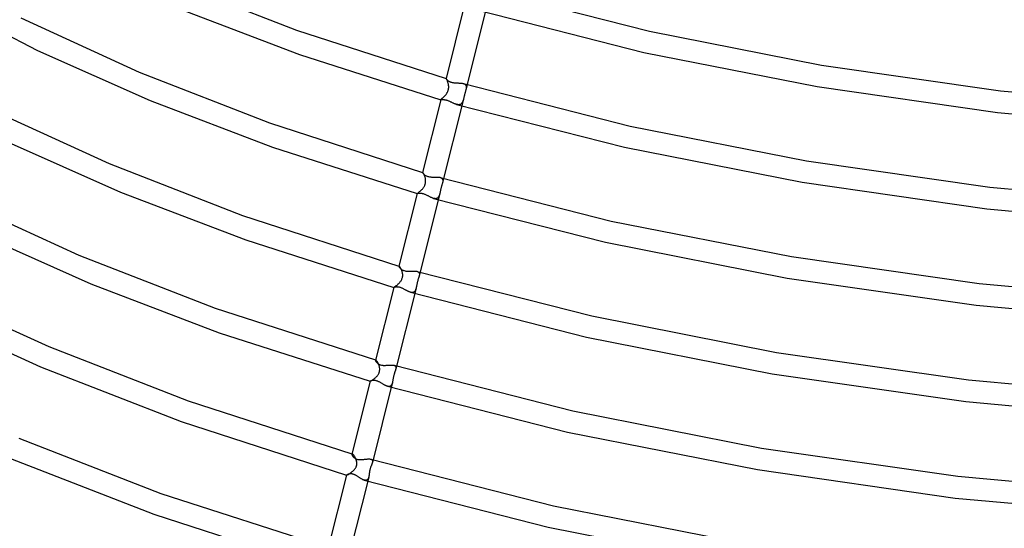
# Model space of a CAD drawing. Header units: millimetres. Extents: x -470 to 470, y -236 to 403.
# Tile 5 of 107: x -259 to -79, y -113 to -20. Entities that reach past the tile are written whole.
import ezdxf

# ---------------------------------------------------------------- set-up
doc = ezdxf.new("R2010")
doc.units = ezdxf.units.MM
doc.layers.add('HIDDEN', color=7, linetype='Continuous')
doc.layers.add('THICK', color=7, linetype='Continuous')

msp = doc.modelspace()

# ---------------------------------------------------------------- linework, layer by layer
at = {"layer": 'HIDDEN'}
for p, q in [((-181.27, -31.18), (-181.28, -31.18)), ((-181.28, -31.18), (-181.28, -31.18)), ((-181.28, -31.18), (-181.28, -31.18)), ((-181.28, -31.18), (-181.28, -31.18)), ((-181.28, -31.18), (-181.28, -31.18)), ((-181.28, -31.18), (-181.28, -31.18)), ((-181.28, -31.18), (-181.28, -31.18)), ((-181.26, -31.2), (-181.27, -31.18)), ((-181.24, -31.23), (-181.26, -31.2)), ((-181.21, -31.26), (-181.24, -31.23)), ((-181.18, -31.31), (-181.21, -31.26)), ((-181.15, -31.37), (-181.18, -31.31)), ((-181.11, -31.44), (-181.15, -31.37)), ((-181.08, -31.51), (-181.11, -31.44)), ((-181.04, -31.6), (-181.08, -31.51)), ((-181, -31.69), (-181.04, -31.6)), ((-180.96, -31.79), (-181, -31.69)), ((-180.93, -31.89), (-180.96, -31.79)), ((-180.9, -32), (-180.93, -31.89)), ((-180.87, -32.11), (-180.9, -32)), ((-180.84, -32.23), (-180.87, -32.11)), ((-180.83, -32.31), (-180.84, -32.23)), ((-180.81, -32.4), (-180.83, -32.31)), ((-178.11, -32.09), (-178.02, -32.12)), ((-178.02, -32.12), (-177.93, -32.16)), ((-177.93, -32.16), (-177.86, -32.2)), ((-177.86, -32.2), (-177.79, -32.25)), ((-177.79, -32.25), (-177.74, -32.3)), ((-177.74, -32.3), (-177.69, -32.37)), ((-177.43, -32.28), (-177.69, -33.32)), ((-181.33, -34.13), (-181.27, -34.06)), ((-181.27, -34.06), (-181.22, -33.98)), ((-181.22, -33.98), (-181.16, -33.9)), ((-181.16, -33.9), (-181.11, -33.81)), ((-181.11, -33.81), (-181.06, -33.73)), ((-181.06, -33.73), (-181.01, -33.64)), ((-181.01, -33.64), (-180.97, -33.54)), ((-180.97, -33.54), (-180.93, -33.45)), ((-180.93, -33.45), (-180.9, -33.35)), ((-180.9, -33.35), (-180.87, -33.26)), ((-180.87, -33.26), (-180.84, -33.16)), ((-180.84, -33.16), (-180.83, -33.06)), ((-180.83, -33.06), (-180.81, -32.96)), ((-180.81, -32.49), (-180.81, -32.4)), ((-180.8, -32.58), (-180.81, -32.49)), ((-180.81, -32.96), (-180.8, -32.86)), ((-180.8, -32.67), (-180.8, -32.58)), ((-180.8, -32.77), (-180.8, -32.67)), ((-180.8, -32.86), (-180.8, -32.77)), ((-177.89, -34.06), (-177.91, -34.16)), ((-177.86, -33.96), (-177.89, -34.06)), ((-177.84, -33.86), (-177.86, -33.96)), ((-177.81, -33.76), (-177.84, -33.86)), ((-177.79, -33.67), (-177.81, -33.76)), ((-177.76, -33.57), (-177.79, -33.67)), ((-177.74, -33.48), (-177.76, -33.57)), ((-177.71, -33.4), (-177.74, -33.48)), ((-177.69, -33.31), (-177.71, -33.4)), ((-177.69, -32.37), (-177.65, -32.43)), ((-177.68, -33.28), (-177.69, -33.31)), ((-177.67, -33.23), (-177.68, -33.26)), ((-177.68, -33.26), (-177.68, -33.28)), ((-177.66, -33.18), (-177.67, -33.2)), ((-177.67, -33.2), (-177.67, -33.23)), ((-177.65, -33.15), (-177.66, -33.18)), ((-177.65, -32.43), (-177.63, -32.51)), ((-177.63, -33.05), (-177.65, -33.15)), ((-177.63, -32.51), (-177.61, -32.58)), ((-177.61, -32.94), (-177.63, -33.05)), ((-177.61, -32.58), (-177.6, -32.67)), ((-177.6, -32.85), (-177.61, -32.94)), ((-177.6, -32.67), (-177.6, -32.75)), ((-177.6, -32.75), (-177.6, -32.85)), ((-182.25, -35.04), (-182.24, -35.03)), ((-182.25, -35.05), (-182.25, -35.04)), ((-182.25, -35.06), (-182.25, -35.05)), ((-182.25, -35.05), (-182.25, -35.05)), ((-182.24, -35.06), (-182.25, -35.06)), ((-182.24, -35.03), (-182.23, -35.02)), ((-182.23, -35.07), (-182.24, -35.06)), ((-182.24, -35.06), (-182.24, -35.06)), ((-182.23, -35.02), (-182.22, -35)), ((-182.22, -35), (-182.2, -34.98)), ((-182.2, -34.98), (-182.17, -34.95)), ((-182.17, -34.95), (-182.14, -34.92)), ((-182.14, -34.92), (-182.1, -34.89)), ((-182.1, -34.89), (-182.06, -34.86)), ((-182.06, -34.86), (-182.02, -34.82)), ((-182.02, -34.82), (-181.97, -34.78)), ((-181.97, -34.78), (-181.92, -34.74)), ((-181.92, -34.74), (-181.87, -34.69)), ((-181.87, -34.69), (-181.81, -34.64)), ((-181.81, -34.64), (-181.75, -34.58)), ((-181.75, -34.58), (-181.69, -34.53)), ((-181.69, -34.53), (-181.63, -34.47)), ((-181.63, -34.47), (-181.57, -34.41)), ((-181.57, -34.41), (-181.51, -34.34)), ((-181.51, -34.34), (-181.45, -34.27)), ((-181.45, -34.27), (-181.39, -34.2)), ((-181.39, -34.2), (-181.33, -34.13)), ((-179.29, -35.91), (-179.37, -35.89)), ((-179.21, -35.93), (-179.29, -35.91)), ((-178.71, -35.91), (-178.78, -35.93)), ((-178.65, -35.88), (-178.71, -35.91)), ((-178.6, -35.85), (-178.65, -35.88)), ((-178.55, -35.81), (-178.6, -35.85)), ((-178.5, -35.77), (-178.55, -35.81)), ((-178.45, -35.72), (-178.5, -35.77)), ((-178.41, -35.67), (-178.45, -35.72)), ((-178.08, -34.85), (-178.41, -36.17)), ((-178.37, -35.61), (-178.41, -35.67)), ((-178.33, -35.55), (-178.37, -35.61)), ((-178.29, -35.49), (-178.33, -35.55)), ((-178.26, -35.42), (-178.29, -35.49)), ((-178.23, -35.35), (-178.26, -35.42)), ((-178.2, -35.27), (-178.23, -35.35)), ((-178.17, -35.19), (-178.2, -35.27)), ((-178.15, -35.11), (-178.17, -35.19)), ((-178.12, -35.03), (-178.15, -35.11)), ((-178.1, -34.94), (-178.12, -35.03)), ((-178.08, -34.85), (-178.1, -34.94)), ((-178.05, -34.76), (-178.08, -34.85)), ((-178.03, -34.66), (-178.05, -34.76)), ((-178.01, -34.56), (-178.03, -34.66)), ((-177.99, -34.46), (-178.01, -34.56)), ((-177.96, -34.36), (-177.99, -34.46)), ((-177.94, -34.26), (-177.96, -34.36)), ((-177.91, -34.16), (-177.94, -34.26)), ((-179.13, -35.94), (-179.21, -35.93)), ((-179.06, -35.95), (-179.13, -35.94)), ((-178.98, -35.95), (-179.06, -35.95)), ((-178.91, -35.95), (-178.98, -35.95)), ((-178.84, -35.94), (-178.91, -35.95)), ((-178.78, -35.93), (-178.84, -35.94)), ((-185.56, -48.27), (-185.57, -48.27)), ((-185.57, -48.27), (-185.57, -48.27)), ((-185.57, -48.27), (-185.57, -48.27)), ((-185.57, -48.27), (-185.57, -48.27)), ((-185.57, -48.27), (-185.57, -48.28)), ((-185.57, -48.27), (-185.57, -48.27)), ((-185.57, -48.27), (-185.57, -48.27)), ((-185.57, -48.27), (-185.57, -48.27)), ((-185.57, -48.27), (-185.56, -48.27)), ((-185.55, -48.28), (-185.56, -48.27)), ((-185.56, -48.27), (-185.56, -48.27)), ((-185.56, -48.27), (-185.56, -48.27)), ((-185.56, -48.27), (-185.56, -48.27)), ((-185.53, -48.3), (-185.55, -48.28)), ((-185.5, -48.33), (-185.53, -48.3)), ((-185.47, -48.37), (-185.5, -48.33)), ((-185.43, -48.42), (-185.47, -48.37)), ((-185.39, -48.48), (-185.43, -48.42)), ((-185.35, -48.55), (-185.39, -48.48)), ((-185.31, -48.63), (-185.35, -48.55)), ((-185.27, -48.71), (-185.31, -48.63)), ((-185.23, -48.81), (-185.27, -48.71)), ((-185.19, -48.9), (-185.23, -48.81)), ((-185.15, -49.01), (-185.19, -48.9)), ((-185.11, -49.12), (-185.15, -49.01)), ((-185.08, -49.23), (-185.11, -49.12)), ((-185.05, -49.35), (-185.08, -49.23)), ((-185.06, -50.36), (-185.03, -50.24)), ((-185.04, -49.43), (-185.05, -49.35)), ((-185.02, -49.53), (-185.04, -49.43)), ((-185.03, -50.24), (-185.01, -50.13)), ((-185.01, -49.62), (-185.02, -49.53)), ((-185, -49.72), (-185.01, -49.62)), ((-185.01, -50.13), (-185, -50.02)), ((-185, -49.82), (-185, -49.72)), ((-185, -49.92), (-185, -49.82)), ((-185, -50.02), (-185, -49.92)), ((-182.33, -49.21), (-182.23, -49.24)), ((-182.23, -49.24), (-182.15, -49.27)), ((-182.15, -49.27), (-182.08, -49.32)), ((-182.08, -49.32), (-182.02, -49.37)), ((-182.02, -49.37), (-181.97, -49.43)), ((-181.97, -49.43), (-181.93, -49.49)), ((-181.94, -50.24), (-181.97, -50.34)), ((-181.72, -49.38), (-181.94, -50.23)), ((-181.91, -50.12), (-181.94, -50.23)), ((-181.94, -50.23), (-181.94, -50.23)), ((-181.94, -50.23), (-181.94, -50.23)), ((-181.94, -50.23), (-181.94, -50.24)), ((-181.94, -50.24), (-181.94, -50.24)), ((-181.94, -50.24), (-181.94, -50.24)), ((-181.94, -50.24), (-181.94, -50.24)), ((-181.93, -49.49), (-181.9, -49.56)), ((-181.89, -50.01), (-181.91, -50.12)), ((-181.9, -49.56), (-181.88, -49.64)), ((-181.88, -49.91), (-181.89, -50.01)), ((-181.88, -49.64), (-181.87, -49.72)), ((-181.87, -49.81), (-181.88, -49.91)), ((-181.87, -49.72), (-181.87, -49.81)), ((-186.48, -52.09), (-186.45, -52.07)), ((-186.45, -52.07), (-186.42, -52.04)), ((-186.42, -52.04), (-186.37, -52.01)), ((-186.37, -52.01), (-186.33, -51.97)), ((-186.33, -51.97), (-186.27, -51.93)), ((-186.27, -51.93), (-186.22, -51.88)), ((-186.22, -51.88), (-186.16, -51.84)), ((-186.16, -51.84), (-186.09, -51.78)), ((-186.09, -51.78), (-186.02, -51.73)), ((-186.02, -51.73), (-185.96, -51.67)), ((-185.96, -51.67), (-185.89, -51.6)), ((-185.89, -51.6), (-185.81, -51.54)), ((-185.81, -51.54), (-185.74, -51.47)), ((-185.74, -51.47), (-185.67, -51.39)), ((-185.67, -51.39), (-185.6, -51.31)), ((-185.6, -51.31), (-185.53, -51.23)), ((-185.53, -51.23), (-185.46, -51.15)), ((-185.46, -51.15), (-185.4, -51.06)), ((-185.4, -51.06), (-185.34, -50.97)), ((-185.34, -50.97), (-185.28, -50.87)), ((-185.28, -50.87), (-185.22, -50.77)), ((-185.22, -50.77), (-185.17, -50.67)), ((-185.17, -50.67), (-185.13, -50.57)), ((-185.13, -50.57), (-185.09, -50.46)), ((-185.09, -50.46), (-185.06, -50.36)), ((-182.4, -52.05), (-182.42, -52.14)), ((-182.37, -51.95), (-182.4, -52.05)), ((-182.35, -51.86), (-182.37, -51.95)), ((-182.33, -51.76), (-182.35, -51.86)), ((-182.31, -51.65), (-182.33, -51.76)), ((-182.28, -51.54), (-182.31, -51.65)), ((-182.26, -51.43), (-182.28, -51.54)), ((-182.23, -51.31), (-182.26, -51.43)), ((-182.2, -51.2), (-182.23, -51.31)), ((-182.17, -51.08), (-182.2, -51.2)), ((-182.14, -50.97), (-182.17, -51.08)), ((-182.11, -50.86), (-182.14, -50.97)), ((-182.08, -50.75), (-182.11, -50.86)), ((-182.05, -50.64), (-182.08, -50.75)), ((-182.02, -50.54), (-182.05, -50.64)), ((-181.99, -50.44), (-182.02, -50.54)), ((-181.97, -50.34), (-181.99, -50.44)), ((-186.54, -52.14), (-186.53, -52.12)), ((-186.54, -52.15), (-186.54, -52.14)), ((-186.54, -52.15), (-186.54, -52.15)), ((-186.54, -52.15), (-186.54, -52.15)), ((-186.54, -52.15), (-186.54, -52.15)), ((-186.54, -52.15), (-186.54, -52.15)), ((-186.54, -52.15), (-186.54, -52.15)), ((-186.54, -52.15), (-186.54, -52.15)), ((-186.53, -52.12), (-186.51, -52.11)), ((-186.51, -52.11), (-186.48, -52.09)), ((-183.48, -53.03), (-183.57, -53.01)), ((-183.4, -53.05), (-183.48, -53.03)), ((-183.31, -53.06), (-183.4, -53.05)), ((-183.24, -53.07), (-183.31, -53.06)), ((-183.16, -53.06), (-183.24, -53.07)), ((-183.09, -53.05), (-183.16, -53.06)), ((-183.02, -53.04), (-183.09, -53.05)), ((-182.96, -53.02), (-183.02, -53.04)), ((-182.9, -52.99), (-182.96, -53.02)), ((-182.84, -52.95), (-182.9, -52.99)), ((-182.79, -52.91), (-182.84, -52.95)), ((-182.74, -52.86), (-182.79, -52.91)), ((-182.69, -52.81), (-182.74, -52.86)), ((-182.42, -52.14), (-182.7, -53.26)), ((-182.65, -52.75), (-182.69, -52.81)), ((-182.62, -52.69), (-182.65, -52.75)), ((-182.58, -52.62), (-182.62, -52.69)), ((-182.55, -52.55), (-182.58, -52.62)), ((-182.52, -52.47), (-182.55, -52.55)), ((-182.49, -52.4), (-182.52, -52.47)), ((-182.46, -52.31), (-182.49, -52.4)), ((-182.44, -52.23), (-182.46, -52.31)), ((-182.42, -52.14), (-182.44, -52.23)), ((-189.86, -65.36), (-189.86, -65.36)), ((-189.86, -65.36), (-189.85, -65.36)), ((-189.85, -65.37), (-189.86, -65.37)), ((-189.86, -65.37), (-189.86, -65.37)), ((-189.86, -65.37), (-189.86, -65.37)), ((-189.86, -65.37), (-189.86, -65.38)), ((-189.85, -65.36), (-189.85, -65.36)), ((-189.85, -65.36), (-189.85, -65.37)), ((-189.84, -65.37), (-189.85, -65.37)), ((-189.85, -65.37), (-189.85, -65.37)), ((-189.85, -65.37), (-189.84, -65.37)), ((-189.82, -65.38), (-189.84, -65.37)), ((-189.84, -65.37), (-189.84, -65.37)), ((-189.8, -65.4), (-189.82, -65.38)), ((-189.77, -65.42), (-189.8, -65.4)), ((-189.73, -65.46), (-189.77, -65.42)), ((-189.7, -65.51), (-189.73, -65.46)), ((-189.66, -65.56), (-189.7, -65.51)), ((-189.62, -65.63), (-189.66, -65.56)), ((-189.57, -65.7), (-189.62, -65.63)), ((-189.53, -65.77), (-189.57, -65.7)), ((-189.49, -65.86), (-189.53, -65.77)), ((-189.44, -65.95), (-189.49, -65.86)), ((-189.4, -66.04), (-189.44, -65.95)), ((-189.36, -66.14), (-189.4, -66.04)), ((-189.32, -66.24), (-189.36, -66.14)), ((-189.29, -66.35), (-189.32, -66.24)), ((-189.26, -66.46), (-189.29, -66.35)), ((-186.55, -66.32), (-186.47, -66.35)), ((-186.47, -66.35), (-186.39, -66.38)), ((-186.39, -66.38), (-186.33, -66.42)), ((-186.33, -66.42), (-186.28, -66.46)), ((-189.69, -68.29), (-189.62, -68.21)), ((-189.62, -68.21), (-189.56, -68.12)), ((-189.56, -68.12), (-189.49, -68.02)), ((-189.49, -68.02), (-189.43, -67.92)), ((-189.43, -67.92), (-189.37, -67.81)), ((-189.37, -67.81), (-189.32, -67.69)), ((-189.32, -67.69), (-189.27, -67.56)), ((-189.27, -67.56), (-189.24, -67.42)), ((-189.23, -66.59), (-189.26, -66.46)), ((-189.24, -67.42), (-189.21, -67.29)), ((-189.21, -66.73), (-189.23, -66.59)), ((-189.19, -66.87), (-189.21, -66.73)), ((-189.21, -67.29), (-189.19, -67.15)), ((-189.19, -67.01), (-189.19, -66.87)), ((-189.19, -67.15), (-189.19, -67.01)), ((-186.5, -68.24), (-186.53, -68.34)), ((-186.48, -68.14), (-186.5, -68.24)), ((-186.45, -68.04), (-186.48, -68.14)), ((-186.42, -67.95), (-186.45, -68.04)), ((-186.4, -67.85), (-186.42, -67.95)), ((-186.37, -67.76), (-186.4, -67.85)), ((-186.34, -67.67), (-186.37, -67.76)), ((-186.31, -67.58), (-186.34, -67.67)), ((-186.29, -67.5), (-186.31, -67.58)), ((-186.26, -67.42), (-186.29, -67.5)), ((-186.28, -66.46), (-186.23, -66.51)), ((-186.24, -67.34), (-186.26, -67.42)), ((-186.23, -67.31), (-186.24, -67.34)), ((-186.23, -66.51), (-186.2, -66.56)), ((-186.22, -67.28), (-186.23, -67.31)), ((-186.21, -67.26), (-186.22, -67.28)), ((-186.2, -67.2), (-186.21, -67.23)), ((-186.21, -67.23), (-186.21, -67.26)), ((-186.2, -66.56), (-186.17, -66.62)), ((-186.19, -67.18), (-186.2, -67.2)), ((-186.01, -66.47), (-186.19, -67.18)), ((-186.17, -67.09), (-186.19, -67.18)), ((-186.17, -66.62), (-186.15, -66.69)), ((-186.15, -67), (-186.17, -67.09)), ((-186.15, -66.69), (-186.14, -66.76)), ((-186.14, -66.92), (-186.15, -67)), ((-186.14, -66.76), (-186.14, -66.84)), ((-186.14, -66.84), (-186.14, -66.92)), ((-190.83, -69.24), (-190.82, -69.23)), ((-190.83, -69.24), (-190.83, -69.24)), ((-190.83, -69.24), (-190.83, -69.24)), ((-190.83, -69.24), (-190.83, -69.24)), ((-190.83, -69.24), (-190.83, -69.24)), ((-190.83, -69.24), (-190.83, -69.24)), ((-190.83, -69.24), (-190.83, -69.24)), ((-190.83, -69.24), (-190.83, -69.24)), ((-190.82, -69.23), (-190.8, -69.22)), ((-190.8, -69.22), (-190.78, -69.2)), ((-190.78, -69.2), (-190.74, -69.18)), ((-190.74, -69.18), (-190.7, -69.16)), ((-190.7, -69.16), (-190.66, -69.13)), ((-190.66, -69.13), (-190.61, -69.09)), ((-190.61, -69.09), (-190.55, -69.06)), ((-190.55, -69.06), (-190.49, -69.01)), ((-190.49, -69.01), (-190.43, -68.97)), ((-190.43, -68.97), (-190.36, -68.92)), ((-190.36, -68.92), (-190.29, -68.86)), ((-190.29, -68.86), (-190.21, -68.8)), ((-190.21, -68.8), (-190.14, -68.74)), ((-190.14, -68.74), (-190.06, -68.68)), ((-190.06, -68.68), (-189.99, -68.61)), ((-189.99, -68.61), (-189.91, -68.53)), ((-189.91, -68.53), (-189.84, -68.46)), ((-189.84, -68.46), (-189.76, -68.38)), ((-189.76, -68.38), (-189.69, -68.29)), ((-187.04, -70.01), (-187.09, -70.05)), ((-186.99, -69.96), (-187.04, -70.01)), ((-186.75, -69.39), (-186.99, -70.35)), ((-186.95, -69.9), (-186.99, -69.96)), ((-186.92, -69.84), (-186.95, -69.9)), ((-186.88, -69.78), (-186.92, -69.84)), ((-186.85, -69.71), (-186.88, -69.78)), ((-186.82, -69.63), (-186.85, -69.71)), ((-186.79, -69.56), (-186.82, -69.63)), ((-186.77, -69.48), (-186.79, -69.56)), ((-186.75, -69.39), (-186.77, -69.48)), ((-186.73, -69.3), (-186.75, -69.39)), ((-186.71, -69.22), (-186.73, -69.3)), ((-186.69, -69.13), (-186.71, -69.22)), ((-186.67, -69.03), (-186.69, -69.13)), ((-186.65, -68.94), (-186.67, -69.03)), ((-186.63, -68.84), (-186.65, -68.94)), ((-186.61, -68.74), (-186.63, -68.84)), ((-186.59, -68.64), (-186.61, -68.74)), ((-186.57, -68.54), (-186.59, -68.64)), ((-186.55, -68.44), (-186.57, -68.54)), ((-186.53, -68.34), (-186.55, -68.44)), ((-187.69, -70.15), (-187.77, -70.13)), ((-187.61, -70.17), (-187.69, -70.15)), ((-187.53, -70.17), (-187.61, -70.17)), ((-187.46, -70.18), (-187.53, -70.17)), ((-187.39, -70.17), (-187.46, -70.18)), ((-187.32, -70.16), (-187.39, -70.17)), ((-187.25, -70.14), (-187.32, -70.16)), ((-187.19, -70.12), (-187.25, -70.14)), ((-187.14, -70.09), (-187.19, -70.12)), ((-187.09, -70.05), (-187.14, -70.09)), ((-194.15, -82.47), (-194.16, -82.48)), ((-194.16, -82.48), (-194.16, -82.48)), ((-194.15, -82.45), (-194.15, -82.46)), ((-194.14, -82.46), (-194.15, -82.47)), ((-194.15, -82.46), (-194.14, -82.46)), ((-194.13, -82.46), (-194.14, -82.46)), ((-194.14, -82.46), (-194.14, -82.46)), ((-194.14, -82.46), (-194.13, -82.46)), ((-194.12, -82.46), (-194.13, -82.46)), ((-194.13, -82.46), (-194.13, -82.46)), ((-194.13, -82.46), (-194.12, -82.46)), ((-194.09, -82.48), (-194.12, -82.46)), ((-194.12, -82.46), (-194.12, -82.46)), ((-194.06, -82.5), (-194.09, -82.48)), ((-194.02, -82.53), (-194.06, -82.5)), ((-193.98, -82.57), (-194.02, -82.53)), ((-193.94, -82.62), (-193.98, -82.57)), ((-193.9, -82.67), (-193.94, -82.62)), ((-193.85, -82.74), (-193.9, -82.67)), ((-193.8, -82.81), (-193.85, -82.74)), ((-193.75, -82.89), (-193.8, -82.81)), ((-193.71, -82.98), (-193.75, -82.89)), ((-193.66, -83.07), (-193.71, -82.98)), ((-193.62, -83.16), (-193.66, -83.07)), ((-193.57, -83.26), (-193.62, -83.16)), ((-193.53, -83.36), (-193.57, -83.26)), ((-193.49, -83.47), (-193.53, -83.36)), ((-193.46, -83.58), (-193.49, -83.47)), ((-193.43, -83.69), (-193.46, -83.58)), ((-193.41, -83.8), (-193.43, -83.69)), ((-193.39, -83.91), (-193.41, -83.8)), ((-193.4, -84.48), (-193.39, -84.37)), ((-193.38, -84.03), (-193.39, -83.91)), ((-193.39, -84.37), (-193.38, -84.25)), ((-193.37, -84.14), (-193.38, -84.03)), ((-193.38, -84.25), (-193.37, -84.14)), ((-190.77, -83.43), (-190.71, -83.45)), ((-190.71, -83.45), (-190.65, -83.48)), ((-190.65, -83.48), (-190.6, -83.5)), ((-190.6, -83.5), (-190.55, -83.54)), ((-190.55, -83.54), (-190.51, -83.58)), ((-190.52, -84.38), (-190.54, -84.43)), ((-190.51, -84.33), (-190.52, -84.38)), ((-190.51, -83.58), (-190.48, -83.62)), ((-190.49, -84.29), (-190.51, -84.33)), ((-190.48, -84.24), (-190.49, -84.29)), ((-190.48, -83.62), (-190.45, -83.66)), ((-190.47, -84.2), (-190.48, -84.24)), ((-190.45, -84.16), (-190.47, -84.2)), ((-190.31, -83.56), (-190.45, -84.16)), ((-190.45, -83.66), (-190.44, -83.71)), ((-190.44, -84.08), (-190.45, -84.16)), ((-190.44, -83.71), (-190.42, -83.77)), ((-190.42, -84.01), (-190.44, -84.08)), ((-190.42, -83.77), (-190.41, -83.82)), ((-190.41, -83.88), (-190.42, -83.95)), ((-190.42, -83.95), (-190.42, -84.01)), ((-190.41, -83.82), (-190.41, -83.88)), ((-194.89, -86.22), (-194.84, -86.19)), ((-194.84, -86.19), (-194.77, -86.15)), ((-194.77, -86.15), (-194.71, -86.1)), ((-194.71, -86.1), (-194.64, -86.06)), ((-194.64, -86.06), (-194.57, -86.01)), ((-194.57, -86.01), (-194.49, -85.95)), ((-194.49, -85.95), (-194.41, -85.9)), ((-194.41, -85.9), (-194.34, -85.83)), ((-194.34, -85.83), (-194.26, -85.77)), ((-194.26, -85.77), (-194.18, -85.7)), ((-194.18, -85.7), (-194.1, -85.63)), ((-194.1, -85.63), (-194.02, -85.55)), ((-194.02, -85.55), (-193.94, -85.47)), ((-193.94, -85.47), (-193.87, -85.39)), ((-193.87, -85.39), (-193.8, -85.3)), ((-193.8, -85.3), (-193.73, -85.21)), ((-193.73, -85.21), (-193.66, -85.12)), ((-193.66, -85.12), (-193.6, -85.02)), ((-193.6, -85.02), (-193.55, -84.92)), ((-193.55, -84.92), (-193.5, -84.81)), ((-193.5, -84.81), (-193.46, -84.71)), ((-193.46, -84.71), (-193.43, -84.6)), ((-193.43, -84.6), (-193.4, -84.48)), ((-190.99, -86.17), (-191, -86.27)), ((-190.97, -86.08), (-190.99, -86.17)), ((-190.96, -85.99), (-190.97, -86.08)), ((-190.94, -85.89), (-190.96, -85.99)), ((-190.92, -85.79), (-190.94, -85.89)), ((-190.9, -85.69), (-190.92, -85.79)), ((-190.88, -85.59), (-190.9, -85.69)), ((-190.86, -85.49), (-190.88, -85.59)), ((-190.84, -85.4), (-190.86, -85.49)), ((-190.82, -85.3), (-190.84, -85.4)), ((-190.79, -85.2), (-190.82, -85.3)), ((-190.76, -85.11), (-190.79, -85.2)), ((-190.74, -85.01), (-190.76, -85.11)), ((-190.71, -84.92), (-190.74, -85.01)), ((-190.68, -84.83), (-190.71, -84.92)), ((-190.65, -84.75), (-190.68, -84.83)), ((-190.62, -84.66), (-190.65, -84.75)), ((-190.59, -84.58), (-190.62, -84.66)), ((-190.56, -84.5), (-190.59, -84.58)), ((-190.54, -84.43), (-190.56, -84.5)), ((-195.13, -86.34), (-195.13, -86.34)), ((-195.13, -86.34), (-195.13, -86.34)), ((-195.13, -86.34), (-195.13, -86.34)), ((-195.13, -86.34), (-195.13, -86.34)), ((-195.13, -86.34), (-195.13, -86.34)), ((-195.13, -86.34), (-195.13, -86.34)), ((-195.13, -86.34), (-195.12, -86.34)), ((-195.12, -86.34), (-195.11, -86.33)), ((-195.11, -86.33), (-195.09, -86.32)), ((-195.09, -86.32), (-195.06, -86.31)), ((-195.06, -86.31), (-195.03, -86.29)), ((-195.03, -86.29), (-194.99, -86.27)), ((-194.99, -86.27), (-194.95, -86.25)), ((-194.95, -86.25), (-194.89, -86.22)), ((-191.9, -87.27), (-191.98, -87.24)), ((-191.82, -87.28), (-191.9, -87.27)), ((-191.74, -87.29), (-191.82, -87.28)), ((-191.67, -87.29), (-191.74, -87.29)), ((-191.6, -87.28), (-191.67, -87.29)), ((-191.54, -87.27), (-191.6, -87.28)), ((-191.48, -87.24), (-191.54, -87.27)), ((-191.42, -87.21), (-191.48, -87.24)), ((-191.37, -87.18), (-191.42, -87.21)), ((-191.32, -87.14), (-191.37, -87.18)), ((-191.28, -87.09), (-191.32, -87.14)), ((-191.07, -86.61), (-191.28, -87.44)), ((-191.24, -87.04), (-191.28, -87.09)), ((-191.2, -86.98), (-191.24, -87.04)), ((-191.17, -86.91), (-191.2, -86.98)), ((-191.14, -86.84), (-191.17, -86.91)), ((-191.12, -86.77), (-191.14, -86.84)), ((-191.09, -86.69), (-191.12, -86.77)), ((-191.07, -86.61), (-191.09, -86.69)), ((-191.05, -86.53), (-191.07, -86.61)), ((-191.03, -86.44), (-191.05, -86.53)), ((-191.02, -86.36), (-191.03, -86.44)), ((-191, -86.27), (-191.02, -86.36)), ((-198.44, -99.57), (-198.45, -99.58)), ((-198.45, -99.58), (-198.45, -99.6)), ((-198.44, -99.55), (-198.43, -99.55)), ((-198.43, -99.56), (-198.44, -99.57)), ((-198.43, -99.55), (-198.42, -99.55)), ((-198.42, -99.56), (-198.43, -99.56)), ((-198.42, -99.55), (-198.41, -99.55)), ((-198.4, -99.56), (-198.42, -99.56)), ((-198.41, -99.55), (-198.4, -99.56)), ((-198.39, -99.56), (-198.4, -99.56)), ((-198.4, -99.56), (-198.4, -99.56)), ((-198.4, -99.56), (-198.39, -99.56)), ((-198.36, -99.57), (-198.39, -99.56)), ((-198.33, -99.59), (-198.36, -99.57)), ((-198.3, -99.61), (-198.33, -99.59)), ((-198.26, -99.64), (-198.3, -99.61)), ((-198.22, -99.68), (-198.26, -99.64)), ((-198.18, -99.72), (-198.22, -99.68)), ((-198.14, -99.77), (-198.18, -99.72)), ((-198.1, -99.83), (-198.14, -99.77)), ((-198.06, -99.89), (-198.1, -99.83)), ((-198.01, -99.95), (-198.06, -99.89)), ((-197.97, -100.02), (-198.01, -99.95)), ((-197.92, -100.1), (-197.97, -100.02)), ((-197.88, -100.17), (-197.92, -100.1)), ((-197.84, -100.26), (-197.88, -100.17)), ((-197.8, -100.34), (-197.84, -100.26)), ((-197.76, -100.43), (-197.8, -100.34)), ((-197.72, -100.52), (-197.76, -100.43)), ((-197.69, -100.61), (-197.72, -100.52)), ((-195, -100.54), (-194.94, -100.56)), ((-194.94, -100.56), (-194.88, -100.59)), ((-197.96, -102.39), (-197.9, -102.31)), ((-197.9, -102.31), (-197.84, -102.23)), ((-197.84, -102.23), (-197.79, -102.15)), ((-197.79, -102.15), (-197.74, -102.07)), ((-197.74, -102.07), (-197.69, -101.98)), ((-197.65, -100.7), (-197.69, -100.61)), ((-197.69, -101.98), (-197.65, -101.89)), ((-197.63, -100.78), (-197.65, -100.7)), ((-197.65, -101.89), (-197.62, -101.8)), ((-197.61, -100.87), (-197.63, -100.78)), ((-197.62, -101.8), (-197.59, -101.7)), ((-197.59, -100.96), (-197.61, -100.87)), ((-197.57, -101.04), (-197.59, -100.96)), ((-197.59, -101.7), (-197.57, -101.61)), ((-197.56, -101.14), (-197.57, -101.04)), ((-197.57, -101.61), (-197.56, -101.51)), ((-197.55, -101.23), (-197.56, -101.14)), ((-197.56, -101.51), (-197.55, -101.42)), ((-197.55, -101.32), (-197.55, -101.23)), ((-197.55, -101.42), (-197.55, -101.32)), ((-195.14, -102.34), (-195.16, -102.45)), ((-195.11, -102.23), (-195.14, -102.34)), ((-195.07, -102.12), (-195.11, -102.23)), ((-195.04, -102.02), (-195.07, -102.12)), ((-195, -101.93), (-195.04, -102.02)), ((-194.97, -101.84), (-195, -101.93)), ((-194.94, -101.75), (-194.97, -101.84)), ((-194.9, -101.67), (-194.94, -101.75)), ((-194.87, -101.59), (-194.9, -101.67)), ((-194.88, -100.59), (-194.83, -100.62)), ((-194.84, -101.51), (-194.87, -101.59)), ((-194.82, -101.45), (-194.84, -101.51)), ((-194.83, -100.62), (-194.79, -100.65)), ((-194.79, -101.39), (-194.82, -101.45)), ((-194.79, -100.65), (-194.75, -100.69)), ((-194.77, -101.32), (-194.79, -101.39)), ((-194.75, -101.26), (-194.77, -101.32)), ((-194.75, -100.69), (-194.73, -100.74)), ((-194.74, -101.21), (-194.75, -101.26)), ((-194.72, -101.15), (-194.74, -101.21)), ((-194.73, -100.74), (-194.71, -100.79)), ((-194.6, -100.65), (-194.72, -101.15)), ((-194.7, -101.08), (-194.72, -101.15)), ((-194.71, -100.79), (-194.69, -100.84)), ((-194.69, -101.02), (-194.7, -101.08)), ((-194.69, -100.84), (-194.69, -100.89)), ((-194.69, -100.89), (-194.69, -100.95)), ((-194.69, -100.95), (-194.69, -101.02)), ((-199.42, -103.42), (-199.42, -103.43)), ((-199.42, -103.43), (-199.42, -103.43)), ((-199.42, -103.43), (-199.41, -103.43)), ((-199.42, -103.43), (-199.42, -103.43)), ((-199.42, -103.43), (-199.41, -103.43)), ((-199.41, -103.43), (-199.41, -103.43)), ((-199.41, -103.43), (-199.41, -103.43)), ((-199.41, -103.43), (-199.41, -103.43)), ((-199.41, -103.43), (-199.4, -103.43)), ((-199.41, -103.43), (-199.41, -103.43)), ((-199.41, -103.43), (-199.41, -103.43)), ((-199.41, -103.43), (-199.41, -103.43)), ((-199.41, -103.43), (-199.41, -103.43)), ((-199.4, -103.43), (-199.38, -103.43)), ((-199.38, -103.43), (-199.36, -103.42)), ((-199.36, -103.42), (-199.33, -103.41)), ((-199.33, -103.41), (-199.29, -103.4)), ((-199.29, -103.4), (-199.25, -103.38)), ((-199.25, -103.38), (-199.2, -103.35)), ((-199.2, -103.35), (-199.15, -103.33)), ((-199.15, -103.33), (-199.09, -103.3)), ((-199.09, -103.3), (-199.03, -103.26)), ((-199.03, -103.26), (-198.97, -103.23)), ((-198.97, -103.23), (-198.9, -103.19)), ((-198.9, -103.19), (-198.83, -103.14)), ((-198.83, -103.14), (-198.75, -103.09)), ((-198.75, -103.09), (-198.68, -103.04)), ((-198.68, -103.04), (-198.61, -102.99)), ((-198.61, -102.99), (-198.53, -102.93)), ((-198.53, -102.93), (-198.45, -102.87)), ((-198.45, -102.87), (-198.38, -102.81)), ((-198.38, -102.81), (-198.3, -102.75)), ((-198.3, -102.75), (-198.23, -102.68)), ((-198.23, -102.68), (-198.16, -102.61)), ((-198.16, -102.61), (-198.09, -102.54)), ((-198.09, -102.54), (-198.02, -102.47)), ((-198.02, -102.47), (-197.96, -102.39)), ((-195.39, -103.82), (-195.57, -104.54)), ((-195.5, -104.11), (-195.53, -104.17)), ((-195.46, -104.04), (-195.5, -104.11)), ((-195.44, -103.97), (-195.46, -104.04)), ((-195.41, -103.9), (-195.44, -103.97)), ((-195.39, -103.82), (-195.41, -103.9)), ((-195.37, -103.74), (-195.39, -103.82)), ((-195.35, -103.66), (-195.37, -103.74)), ((-195.34, -103.57), (-195.35, -103.66)), ((-195.33, -103.48), (-195.34, -103.57)), ((-195.31, -103.39), (-195.33, -103.48)), ((-195.3, -103.3), (-195.31, -103.39)), ((-195.29, -103.2), (-195.3, -103.3)), ((-195.28, -103.11), (-195.29, -103.2)), ((-195.26, -103), (-195.28, -103.11)), ((-195.25, -102.9), (-195.26, -103)), ((-195.23, -102.79), (-195.25, -102.9)), ((-195.21, -102.68), (-195.23, -102.79)), ((-195.19, -102.57), (-195.21, -102.68)), ((-195.16, -102.45), (-195.19, -102.57)), ((-196.11, -104.38), (-196.19, -104.36)), ((-196.04, -104.39), (-196.11, -104.38)), ((-195.97, -104.4), (-196.04, -104.39)), ((-195.9, -104.39), (-195.97, -104.4)), ((-195.83, -104.38), (-195.9, -104.39)), ((-195.77, -104.37), (-195.83, -104.38)), ((-195.72, -104.34), (-195.77, -104.37)), ((-195.66, -104.31), (-195.72, -104.34)), ((-195.61, -104.27), (-195.66, -104.31)), ((-195.57, -104.22), (-195.61, -104.27)), ((-195.53, -104.17), (-195.57, -104.22))]:
    msp.add_line(p, q, dxfattribs=at)
at = {"layer": 'THICK'}
for p, q in [((-231.76, -13.35), (-208.55, -22.36)), ((-173.9, -14.98), (-144.18, -22.54)), ((-274.45, -16.49), (-255.82, -26.06)), ((-177.96, -17.94), (-181.28, -31.18)), ((-229.87, -18.48), (-208.02, -26.79)), ((-174.12, -19.07), (-177.43, -32.28)), ((-175.18, -18.77), (-145.23, -26.41)), ((-258.86, -20.13), (-237.25, -30.02)), ((-208.55, -22.36), (-181.28, -31.18)), ((-144.18, -22.54), (-112.8, -28.72)), ((-255.82, -26.06), (-235.27, -35.18)), ((-208.02, -26.79), (-182.23, -35.07)), ((-145.23, -26.41), (-113.61, -32.64)), ((-112.8, -28.72), (-80.13, -33.4)), ((-237.25, -30.02), (-213.48, -39.25)), ((-181.28, -31.18), (-181.28, -31.19)), ((-181.28, -31.19), (-181.27, -31.2)), ((-181.27, -31.2), (-181.25, -31.23)), ((-181.25, -31.23), (-181.23, -31.26)), ((-181.23, -31.26), (-181.2, -31.3)), ((-181.2, -31.3), (-181.16, -31.34)), ((-181.16, -31.34), (-181.11, -31.38)), ((-181.11, -31.38), (-181.06, -31.43)), ((-181.06, -31.43), (-181, -31.48)), ((-181, -31.48), (-180.94, -31.54)), ((-180.94, -31.54), (-180.87, -31.59)), ((-180.87, -31.59), (-180.79, -31.64)), ((-180.79, -31.64), (-180.7, -31.69)), ((-180.7, -31.69), (-180.6, -31.74)), ((-180.6, -31.74), (-180.5, -31.78)), ((-180.5, -31.78), (-180.4, -31.82)), ((-180.4, -31.82), (-180.28, -31.86)), ((-180.28, -31.86), (-180.14, -31.89)), ((-180.14, -31.89), (-180, -31.92)), ((-180, -31.92), (-179.87, -31.94)), ((-179.87, -31.94), (-179.73, -31.96)), ((-179.73, -31.96), (-179.6, -31.97)), ((-179.6, -31.97), (-179.46, -31.98)), ((-179.46, -31.98), (-179.33, -31.98)), ((-179.33, -31.98), (-179.19, -31.99)), ((-179.19, -31.99), (-179.06, -31.99)), ((-179.06, -31.99), (-178.93, -32)), ((-178.93, -32), (-178.8, -32)), ((-178.8, -32), (-178.67, -32.01)), ((-178.67, -32.01), (-178.55, -32.02)), ((-178.55, -32.02), (-178.43, -32.03)), ((-178.43, -32.03), (-178.32, -32.05)), ((-178.32, -32.05), (-178.21, -32.07)), ((-178.21, -32.07), (-178.11, -32.09)), ((-178.11, -32.09), (-147.67, -39.84)), ((-113.61, -32.64), (-80.7, -37.36)), ((-80.13, -33.4), (-46.55, -36.48)), ((-235.27, -35.18), (-212.91, -43.69)), ((-182.25, -35.04), (-185.57, -48.28)), ((-182.21, -35.07), (-182.23, -35.07)), ((-182.19, -35.07), (-182.21, -35.07)), ((-182.17, -35.07), (-182.19, -35.07)), ((-182.13, -35.07), (-182.17, -35.07)), ((-182.1, -35.07), (-182.13, -35.07)), ((-182.06, -35.07), (-182.1, -35.07)), ((-182.01, -35.07), (-182.06, -35.07)), ((-181.96, -35.07), (-182.01, -35.07)), ((-181.91, -35.06), (-181.96, -35.07)), ((-181.85, -35.06), (-181.91, -35.06)), ((-181.79, -35.07), (-181.85, -35.06)), ((-181.73, -35.07), (-181.79, -35.07)), ((-181.66, -35.07), (-181.73, -35.07)), ((-181.59, -35.08), (-181.66, -35.07)), ((-181.52, -35.09), (-181.59, -35.08)), ((-181.44, -35.1), (-181.52, -35.09)), ((-181.36, -35.11), (-181.44, -35.1)), ((-181.28, -35.13), (-181.36, -35.11)), ((-181.2, -35.15), (-181.28, -35.13)), ((-181.12, -35.17), (-181.2, -35.15)), ((-181.01, -35.21), (-181.12, -35.17)), ((-180.9, -35.24), (-181.01, -35.21)), ((-180.8, -35.28), (-180.9, -35.24)), ((-180.7, -35.32), (-180.8, -35.28)), ((-180.59, -35.37), (-180.7, -35.32)), ((-180.49, -35.41), (-180.59, -35.37)), ((-180.4, -35.46), (-180.49, -35.41)), ((-180.3, -35.5), (-180.4, -35.46)), ((-180.2, -35.55), (-180.3, -35.5)), ((-180.11, -35.59), (-180.2, -35.55)), ((-180.01, -35.64), (-180.11, -35.59)), ((-179.92, -35.68), (-180.01, -35.64)), ((-179.83, -35.72), (-179.92, -35.68)), ((-179.73, -35.76), (-179.83, -35.72)), ((-179.64, -35.8), (-179.73, -35.76)), ((-179.55, -35.83), (-179.64, -35.8)), ((-179.46, -35.86), (-179.55, -35.83)), ((-179.37, -35.89), (-179.46, -35.86)), ((-179.37, -35.89), (-148.7, -43.71)), ((-264.85, -36.57), (-242.74, -46.69)), ((-178.41, -36.17), (-181.72, -49.38)), ((-80.7, -37.36), (-46.88, -40.47)), ((-213.48, -39.25), (-185.57, -48.27)), ((-147.67, -39.84), (-115.53, -46.17)), ((-261.69, -42.56), (-240.67, -51.88)), ((-212.91, -43.69), (-186.54, -52.15)), ((-148.7, -43.71), (-116.33, -50.09)), ((-242.74, -46.69), (-218.43, -56.13)), ((-115.53, -46.17), (-82.07, -50.96)), ((-185.57, -48.28), (-185.57, -48.29)), ((-185.57, -48.29), (-185.56, -48.31)), ((-185.56, -48.31), (-185.54, -48.35)), ((-185.54, -48.35), (-185.52, -48.39)), ((-185.52, -48.39), (-185.49, -48.43)), ((-185.49, -48.43), (-185.45, -48.48)), ((-185.45, -48.48), (-185.4, -48.53)), ((-185.4, -48.53), (-185.34, -48.59)), ((-185.34, -48.59), (-185.28, -48.65)), ((-185.28, -48.65), (-185.2, -48.71)), ((-185.2, -48.71), (-185.12, -48.77)), ((-185.12, -48.77), (-185.03, -48.83)), ((-185.03, -48.83), (-184.93, -48.88)), ((-184.93, -48.88), (-184.83, -48.93)), ((-184.83, -48.93), (-184.71, -48.98)), ((-184.71, -48.98), (-184.59, -49.02)), ((-184.59, -49.02), (-184.45, -49.05)), ((-184.45, -49.05), (-184.31, -49.08)), ((-184.31, -49.08), (-184.17, -49.1)), ((-184.17, -49.1), (-184.04, -49.11)), ((-184.04, -49.11), (-183.91, -49.12)), ((-183.91, -49.12), (-183.78, -49.13)), ((-183.78, -49.13), (-183.64, -49.13)), ((-183.64, -49.13), (-183.51, -49.13)), ((-183.51, -49.13), (-183.38, -49.13)), ((-183.38, -49.13), (-183.25, -49.13)), ((-183.25, -49.13), (-183.12, -49.13)), ((-183.12, -49.13), (-183, -49.13)), ((-183, -49.13), (-182.87, -49.13)), ((-182.87, -49.13), (-182.75, -49.14)), ((-182.75, -49.14), (-182.64, -49.15)), ((-182.64, -49.15), (-182.53, -49.16)), ((-182.53, -49.16), (-182.42, -49.18)), ((-182.42, -49.18), (-182.33, -49.21)), ((-182.33, -49.21), (-151.17, -57.14)), ((-116.33, -50.09), (-82.63, -54.92)), ((-240.67, -51.88), (-217.8, -60.59)), ((-82.07, -50.96), (-47.68, -54.12)), ((-270.84, -53.01), (-248.23, -63.36)), ((-186.54, -52.14), (-189.86, -65.38)), ((-186.52, -52.16), (-186.54, -52.15)), ((-186.5, -52.16), (-186.52, -52.16)), ((-186.48, -52.15), (-186.5, -52.16)), ((-186.45, -52.15), (-186.48, -52.15)), ((-186.41, -52.15), (-186.45, -52.15)), ((-186.37, -52.14), (-186.41, -52.15)), ((-186.33, -52.14), (-186.37, -52.14)), ((-186.28, -52.13), (-186.33, -52.14)), ((-186.22, -52.13), (-186.28, -52.13)), ((-186.16, -52.12), (-186.22, -52.13)), ((-186.1, -52.12), (-186.16, -52.12)), ((-186.03, -52.12), (-186.1, -52.12)), ((-185.96, -52.12), (-186.03, -52.12)), ((-182.7, -53.26), (-186.01, -66.47)), ((-185.89, -52.12), (-185.96, -52.12)), ((-185.81, -52.13), (-185.89, -52.12)), ((-185.73, -52.14), (-185.81, -52.13)), ((-185.65, -52.15), (-185.73, -52.14)), ((-185.57, -52.17), (-185.65, -52.15)), ((-185.48, -52.19), (-185.57, -52.17)), ((-185.39, -52.21), (-185.48, -52.19)), ((-185.28, -52.25), (-185.39, -52.21)), ((-185.17, -52.29), (-185.28, -52.25)), ((-185.06, -52.33), (-185.17, -52.29)), ((-184.95, -52.38), (-185.06, -52.33)), ((-184.84, -52.43), (-184.95, -52.38)), ((-184.74, -52.48), (-184.84, -52.43)), ((-184.63, -52.53), (-184.74, -52.48)), ((-184.53, -52.58), (-184.63, -52.53)), ((-184.43, -52.63), (-184.53, -52.58)), ((-184.33, -52.68), (-184.43, -52.63)), ((-184.23, -52.73), (-184.33, -52.68)), ((-184.13, -52.78), (-184.23, -52.73)), ((-184.03, -52.83), (-184.13, -52.78)), ((-183.94, -52.87), (-184.03, -52.83)), ((-183.84, -52.91), (-183.94, -52.87)), ((-183.75, -52.95), (-183.84, -52.91)), ((-183.66, -52.98), (-183.75, -52.95)), ((-183.57, -53.01), (-183.66, -52.98)), ((-183.57, -53.01), (-152.18, -61.01)), ((-82.63, -54.92), (-48, -58.11)), ((-218.43, -56.13), (-189.86, -65.36)), ((-151.17, -57.14), (-118.27, -63.62)), ((-267.56, -59.05), (-246.07, -68.59)), ((-217.8, -60.59), (-190.83, -69.24)), ((-152.18, -61.01), (-119.05, -67.54)), ((-248.23, -63.36), (-223.37, -73.01)), ((-118.27, -63.62), (-84.02, -68.52)), ((-189.86, -65.38), (-189.86, -65.4)), ((-189.86, -65.4), (-189.86, -65.42)), ((-189.86, -65.42), (-189.85, -65.45)), ((-189.85, -65.45), (-189.83, -65.49)), ((-189.83, -65.49), (-189.8, -65.53)), ((-189.8, -65.53), (-189.77, -65.58)), ((-189.77, -65.58), (-189.74, -65.63)), ((-189.74, -65.63), (-189.69, -65.69)), ((-189.69, -65.69), (-189.64, -65.74)), ((-189.64, -65.74), (-189.59, -65.8)), ((-189.59, -65.8), (-189.52, -65.85)), ((-189.52, -65.85), (-189.45, -65.91)), ((-189.45, -65.91), (-189.38, -65.96)), ((-189.38, -65.96), (-189.29, -66.02)), ((-189.29, -66.02), (-189.2, -66.07)), ((-189.2, -66.07), (-189.11, -66.11)), ((-189.11, -66.11), (-189.01, -66.15)), ((-189.01, -66.15), (-188.9, -66.18)), ((-188.9, -66.18), (-188.74, -66.22)), ((-188.74, -66.22), (-188.59, -66.25)), ((-188.59, -66.25), (-188.44, -66.27)), ((-188.44, -66.27), (-188.32, -66.27)), ((-188.32, -66.27), (-188.2, -66.28)), ((-188.2, -66.28), (-188.07, -66.28)), ((-188.07, -66.28), (-187.95, -66.28)), ((-187.95, -66.28), (-187.83, -66.28)), ((-187.83, -66.28), (-187.71, -66.27)), ((-187.71, -66.27), (-187.59, -66.27)), ((-187.59, -66.27), (-187.47, -66.26)), ((-187.47, -66.26), (-187.36, -66.26)), ((-187.36, -66.26), (-187.24, -66.26)), ((-187.24, -66.26), (-187.13, -66.26)), ((-187.13, -66.26), (-187.02, -66.26)), ((-187.02, -66.26), (-186.92, -66.26)), ((-186.92, -66.26), (-186.81, -66.27)), ((-186.81, -66.27), (-186.72, -66.28)), ((-186.72, -66.28), (-186.63, -66.3)), ((-186.63, -66.3), (-186.55, -66.32)), ((-186.55, -66.32), (-154.67, -74.43)), ((-119.05, -67.54), (-84.57, -72.48)), ((-276.84, -69.45), (-253.73, -80.02)), ((-246.07, -68.59), (-222.68, -77.49)), ((-190.83, -69.24), (-194.16, -82.48)), ((-190.81, -69.24), (-190.83, -69.24)), ((-190.83, -69.24), (-190.83, -69.24)), ((-190.79, -69.24), (-190.81, -69.24)), ((-190.76, -69.23), (-190.79, -69.24)), ((-190.72, -69.22), (-190.76, -69.23)), ((-190.68, -69.21), (-190.72, -69.22)), ((-190.63, -69.2), (-190.68, -69.21)), ((-190.57, -69.19), (-190.63, -69.2)), ((-190.51, -69.18), (-190.57, -69.19)), ((-190.45, -69.17), (-190.51, -69.18)), ((-190.38, -69.17), (-190.45, -69.17)), ((-190.3, -69.16), (-190.38, -69.17)), ((-190.22, -69.16), (-190.3, -69.16)), ((-190.14, -69.17), (-190.22, -69.16)), ((-190.05, -69.17), (-190.14, -69.17)), ((-189.96, -69.18), (-190.05, -69.17)), ((-189.86, -69.2), (-189.96, -69.18)), ((-189.77, -69.22), (-189.86, -69.2)), ((-189.67, -69.25), (-189.77, -69.22)), ((-189.57, -69.28), (-189.67, -69.25)), ((-189.46, -69.31), (-189.57, -69.28)), ((-189.36, -69.36), (-189.46, -69.31)), ((-189.26, -69.4), (-189.36, -69.36)), ((-189.16, -69.45), (-189.26, -69.4)), ((-189.05, -69.5), (-189.16, -69.45)), ((-188.96, -69.55), (-189.05, -69.5)), ((-188.86, -69.6), (-188.96, -69.55)), ((-188.76, -69.66), (-188.86, -69.6)), ((-188.67, -69.71), (-188.76, -69.66)), ((-188.57, -69.76), (-188.67, -69.71)), ((-188.48, -69.81), (-188.57, -69.76)), ((-188.39, -69.86), (-188.48, -69.81)), ((-188.3, -69.91), (-188.39, -69.86)), ((-188.21, -69.95), (-188.3, -69.91)), ((-188.12, -70), (-188.21, -69.95)), ((-188.03, -70.04), (-188.12, -70)), ((-187.94, -70.07), (-188.03, -70.04)), ((-84.02, -68.52), (-48.81, -71.76)), ((-186.99, -70.35), (-190.31, -83.56)), ((-187.85, -70.1), (-187.94, -70.07)), ((-187.77, -70.13), (-187.85, -70.1)), ((-187.77, -70.13), (-155.66, -78.31)), ((-278.59, -73.04), (-255.25, -83.72)), ((-223.37, -73.01), (-194.15, -82.45)), ((-84.57, -72.48), (-49.13, -75.74)), ((-154.67, -74.43), (-121.01, -81.07)), ((-222.68, -77.49), (-195.13, -86.34)), ((-155.66, -78.31), (-121.77, -84.99)), ((-253.73, -80.02), (-228.32, -89.89)), ((-194.16, -82.48), (-194.16, -82.51)), ((-194.16, -82.51), (-194.16, -82.54)), ((-194.16, -82.54), (-194.14, -82.58)), ((-194.14, -82.58), (-194.12, -82.63)), ((-121.01, -81.07), (-85.97, -86.08)), ((-255.25, -83.72), (-229.62, -93.67)), ((-194.12, -82.63), (-194.1, -82.68)), ((-194.1, -82.68), (-194.06, -82.74)), ((-194.06, -82.74), (-194.02, -82.8)), ((-194.02, -82.8), (-193.98, -82.86)), ((-193.98, -82.86), (-193.92, -82.92)), ((-193.92, -82.92), (-193.86, -82.99)), ((-193.86, -82.99), (-193.79, -83.05)), ((-193.79, -83.05), (-193.71, -83.11)), ((-193.71, -83.11), (-193.63, -83.17)), ((-193.63, -83.17), (-193.54, -83.23)), ((-193.54, -83.23), (-193.44, -83.28)), ((-193.44, -83.28), (-193.33, -83.32)), ((-193.33, -83.32), (-193.21, -83.36)), ((-193.21, -83.36), (-193.08, -83.39)), ((-193.08, -83.39), (-192.95, -83.42)), ((-192.95, -83.42), (-192.83, -83.43)), ((-192.83, -83.43), (-192.72, -83.44)), ((-192.72, -83.44), (-192.61, -83.44)), ((-192.61, -83.44), (-192.51, -83.44)), ((-192.51, -83.44), (-192.41, -83.44)), ((-192.41, -83.44), (-192.31, -83.44)), ((-192.31, -83.44), (-192.21, -83.43)), ((-192.21, -83.43), (-192.11, -83.43)), ((-192.11, -83.43), (-192.01, -83.42)), ((-192.01, -83.42), (-191.91, -83.41)), ((-191.91, -83.41), (-191.81, -83.4)), ((-191.81, -83.4), (-191.71, -83.4)), ((-191.71, -83.4), (-191.61, -83.39)), ((-191.61, -83.39), (-191.52, -83.39)), ((-191.52, -83.39), (-191.42, -83.38)), ((-191.42, -83.38), (-191.33, -83.38)), ((-191.33, -83.38), (-191.24, -83.38)), ((-191.24, -83.38), (-191.15, -83.38)), ((-191.15, -83.38), (-191.07, -83.38)), ((-191.07, -83.38), (-190.99, -83.39)), ((-190.99, -83.39), (-190.91, -83.4)), ((-190.91, -83.4), (-190.84, -83.41)), ((-190.84, -83.41), (-190.77, -83.43)), ((-190.77, -83.43), (-158.17, -91.73)), ((-194.53, -86.2), (-194.61, -86.2)), ((-194.46, -86.2), (-194.53, -86.2)), ((-194.38, -86.2), (-194.46, -86.2)), ((-194.29, -86.2), (-194.38, -86.2)), ((-194.21, -86.21), (-194.29, -86.2)), ((-121.77, -84.99), (-86.5, -90.05)), ((-85.97, -86.08), (-49.94, -89.39)), ((-195.13, -86.34), (-198.45, -99.6)), ((-195.12, -86.33), (-195.13, -86.34)), ((-195.11, -86.33), (-195.12, -86.33)), ((-195.09, -86.32), (-195.11, -86.33)), ((-195.07, -86.31), (-195.09, -86.32)), ((-195.04, -86.3), (-195.07, -86.31)), ((-195, -86.28), (-195.04, -86.3)), ((-194.96, -86.27), (-195, -86.28)), ((-194.91, -86.26), (-194.96, -86.27)), ((-194.86, -86.24), (-194.91, -86.26)), ((-194.8, -86.23), (-194.86, -86.24)), ((-194.74, -86.22), (-194.8, -86.23)), ((-194.67, -86.21), (-194.74, -86.22)), ((-194.61, -86.2), (-194.67, -86.21)), ((-191.28, -87.44), (-194.6, -100.65)), ((-194.12, -86.23), (-194.21, -86.21)), ((-194.03, -86.24), (-194.12, -86.23)), ((-193.94, -86.27), (-194.03, -86.24)), ((-193.84, -86.3), (-193.94, -86.27)), ((-193.75, -86.33), (-193.84, -86.3)), ((-193.65, -86.38), (-193.75, -86.33)), ((-193.55, -86.42), (-193.65, -86.38)), ((-193.45, -86.47), (-193.55, -86.42)), ((-193.35, -86.52), (-193.45, -86.47)), ((-193.25, -86.58), (-193.35, -86.52)), ((-193.15, -86.63), (-193.25, -86.58)), ((-193.06, -86.69), (-193.15, -86.63)), ((-192.96, -86.75), (-193.06, -86.69)), ((-192.87, -86.8), (-192.96, -86.75)), ((-192.77, -86.86), (-192.87, -86.8)), ((-192.68, -86.92), (-192.77, -86.86)), ((-192.59, -86.97), (-192.68, -86.92)), ((-192.5, -87.02), (-192.59, -86.97)), ((-192.41, -87.07), (-192.5, -87.02)), ((-192.32, -87.11), (-192.41, -87.07)), ((-192.23, -87.15), (-192.32, -87.11)), ((-192.14, -87.19), (-192.23, -87.15)), ((-192.06, -87.22), (-192.14, -87.19)), ((-191.98, -87.24), (-192.06, -87.22)), ((-191.98, -87.24), (-159.15, -95.61)), ((-228.32, -89.89), (-198.44, -99.55)), ((-86.5, -90.05), (-50.25, -93.38)), ((-158.17, -91.73), (-123.75, -98.51)), ((-229.62, -93.67), (-199.42, -103.43)), ((-259.22, -96.69), (-233.27, -106.76)), ((-159.15, -95.61), (-124.5, -102.44)), ((-123.75, -98.51), (-87.91, -103.64)), ((-260.74, -100.39), (-234.56, -110.55)), ((-198.45, -99.6), (-198.46, -99.62)), ((-198.46, -99.62), (-198.46, -99.65)), ((-198.46, -99.65), (-198.45, -99.68)), ((-198.45, -99.68), (-198.44, -99.72)), ((-198.44, -99.72), (-198.43, -99.76)), ((-198.43, -99.76), (-198.41, -99.8)), ((-198.41, -99.8), (-198.38, -99.85)), ((-198.38, -99.85), (-198.36, -99.9)), ((-198.36, -99.9), (-198.33, -99.95)), ((-198.33, -99.95), (-198.29, -100)), ((-198.29, -100), (-198.25, -100.05)), ((-198.25, -100.05), (-198.21, -100.11)), ((-198.21, -100.11), (-198.16, -100.16)), ((-198.16, -100.16), (-198.11, -100.21)), ((-198.11, -100.21), (-198.06, -100.26)), ((-198.06, -100.26), (-197.99, -100.31)), ((-197.99, -100.31), (-197.93, -100.36)), ((-197.93, -100.36), (-197.85, -100.41)), ((-197.85, -100.41), (-197.76, -100.46)), ((-197.76, -100.46), (-197.65, -100.51)), ((-197.65, -100.51), (-197.53, -100.55)), ((-197.53, -100.55), (-197.43, -100.57)), ((-196.28, -100.57), (-196.18, -100.56)), ((-196.18, -100.56), (-196.07, -100.55)), ((-196.07, -100.55), (-195.96, -100.54)), ((-195.96, -100.54), (-195.86, -100.52)), ((-195.86, -100.52), (-195.76, -100.51)), ((-195.76, -100.51), (-195.66, -100.51)), ((-195.66, -100.51), (-195.56, -100.5)), ((-195.56, -100.5), (-195.47, -100.5)), ((-195.47, -100.5), (-195.38, -100.5)), ((-195.38, -100.5), (-195.3, -100.5)), ((-195.3, -100.5), (-195.21, -100.5)), ((-195.21, -100.5), (-195.14, -100.51)), ((-195.14, -100.51), (-195.07, -100.52)), ((-195.07, -100.52), (-195, -100.54)), ((-195, -100.54), (-161.68, -109.02)), ((-197.43, -100.57), (-197.34, -100.59)), ((-197.34, -100.59), (-197.24, -100.61)), ((-197.24, -100.61), (-197.14, -100.61)), ((-197.14, -100.61), (-197.03, -100.62)), ((-197.03, -100.62), (-196.93, -100.62)), ((-196.93, -100.62), (-196.82, -100.62)), ((-196.82, -100.62), (-196.72, -100.61)), ((-196.72, -100.61), (-196.61, -100.6)), ((-196.61, -100.6), (-196.5, -100.59)), ((-196.5, -100.59), (-196.39, -100.58)), ((-196.39, -100.58), (-196.28, -100.57)), ((-199.42, -103.42), (-202.75, -116.71)), ((-199.41, -103.42), (-199.42, -103.42)), ((-199.4, -103.41), (-199.41, -103.42)), ((-199.38, -103.39), (-199.4, -103.41)), ((-199.35, -103.38), (-199.38, -103.39)), ((-199.32, -103.36), (-199.35, -103.38)), ((-199.28, -103.34), (-199.32, -103.36)), ((-199.24, -103.33), (-199.28, -103.34)), ((-199.19, -103.31), (-199.24, -103.33)), ((-199.13, -103.29), (-199.19, -103.31)), ((-199.08, -103.27), (-199.13, -103.29)), ((-199.01, -103.26), (-199.08, -103.27)), ((-198.95, -103.24), (-199.01, -103.26)), ((-198.87, -103.23), (-198.95, -103.24)), ((-198.8, -103.22), (-198.87, -103.23)), ((-198.72, -103.22), (-198.8, -103.22)), ((-198.63, -103.22), (-198.72, -103.22)), ((-198.54, -103.22), (-198.63, -103.22)), ((-198.43, -103.23), (-198.54, -103.22)), ((-198.32, -103.25), (-198.43, -103.23)), ((-198.21, -103.28), (-198.32, -103.25)), ((-198.12, -103.31), (-198.21, -103.28)), ((-198.03, -103.34), (-198.12, -103.31)), ((-197.94, -103.38), (-198.03, -103.34)), ((-197.85, -103.43), (-197.94, -103.38)), ((-197.75, -103.47), (-197.85, -103.43)), ((-197.66, -103.52), (-197.75, -103.47)), ((-197.57, -103.58), (-197.66, -103.52)), ((-197.48, -103.63), (-197.57, -103.58)), ((-197.39, -103.69), (-197.48, -103.63)), ((-197.3, -103.75), (-197.39, -103.69)), ((-197.21, -103.81), (-197.3, -103.75)), ((-197.12, -103.87), (-197.21, -103.81)), ((-197.03, -103.92), (-197.12, -103.87)), ((-196.94, -103.98), (-197.03, -103.92)), ((-196.85, -104.04), (-196.94, -103.98)), ((-196.77, -104.09), (-196.85, -104.04)), ((-196.68, -104.14), (-196.77, -104.09)), ((-196.6, -104.19), (-196.68, -104.14)), ((-124.5, -102.44), (-88.44, -107.61)), ((-87.91, -103.64), (-51.07, -107.03)), ((-195.57, -104.54), (-198.89, -117.75)), ((-196.51, -104.23), (-196.6, -104.19)), ((-196.43, -104.27), (-196.51, -104.23)), ((-196.35, -104.3), (-196.43, -104.27)), ((-196.27, -104.33), (-196.35, -104.3)), ((-196.19, -104.36), (-196.27, -104.33)), ((-196.19, -104.36), (-162.64, -112.91)), ((-233.27, -106.76), (-202.73, -116.64)), ((-88.44, -107.61), (-51.38, -111.01)), ((-161.68, -109.02), (-126.49, -115.96)), ((-234.56, -110.55), (-203.71, -120.52)), ((-162.64, -112.91), (-127.23, -119.89))]:
    msp.add_line(p, q, dxfattribs=at)

doc.saveas('drawing.dxf')
